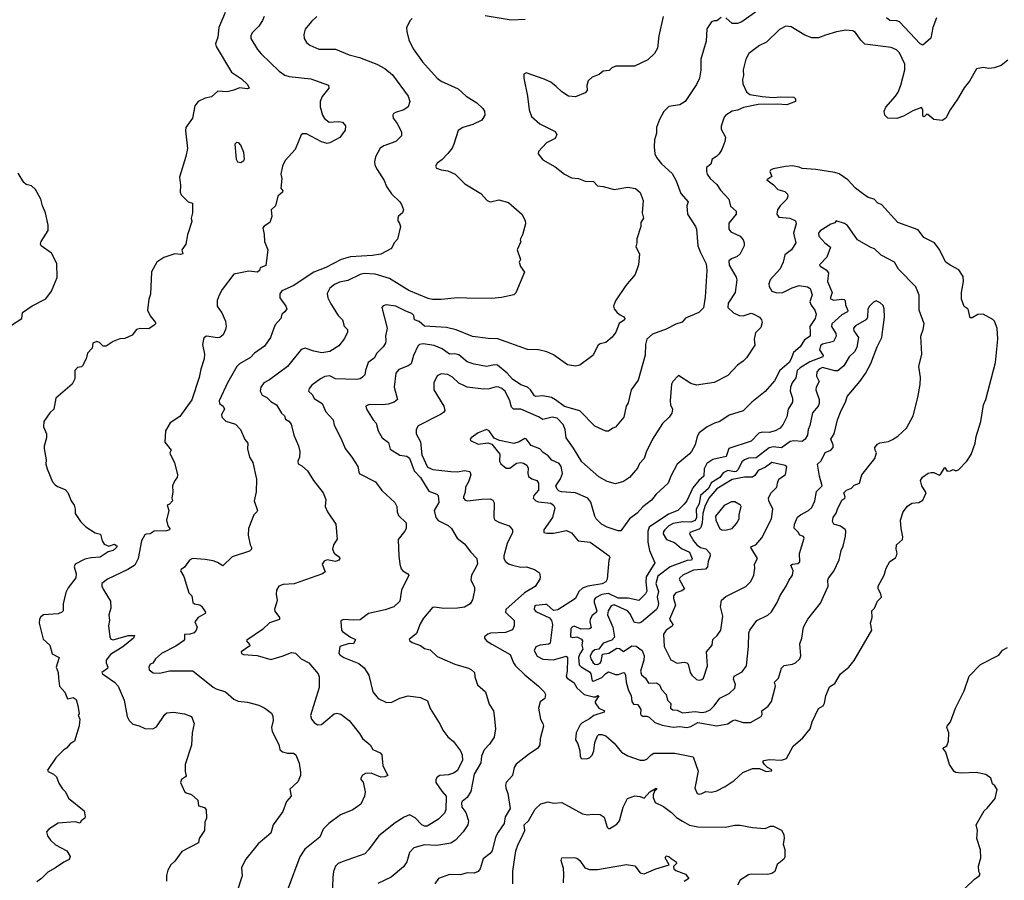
# Model space of a CAD drawing. Extents: x 1863118 to 1989590, y 394482 to 532474.
# Tile 102 of 215: x 1924504 to 1931679, y 486151 to 492421. Entities that reach past the tile are written whole.
import ezdxf

# ---------------------------------------------------------------- set-up
doc = ezdxf.new("R2010")
doc.units = 0

msp = doc.modelspace()

# ---------------------------------------------------------------- linework, layer by layer
at = {"layer": '0CON20XD'}
for points in [[(1926001.2, 492475), (1925954.4, 492365.6), (1925946.9, 492295), (1925931.4, 492245), (1925935.6, 492225), (1926048.8, 492038.8), (1926120.2, 491990.2), (1926165, 491948.8), (1926176.4, 491923.6), (1926165, 491918.8), (1926105, 491925.6), (1926065, 491907.1), (1926015, 491896), (1925948.3, 491901.7), (1925900.7, 491859.3), (1925855, 491850), (1925805, 491826.2), (1925780, 491795), (1925762.9, 491705), (1925714.2, 491635), (1925711.7, 491611.7), (1925726.7, 491483.3), (1925714.6, 491425), (1925668, 491275), (1925675.8, 491215), (1925674, 491165), (1925680, 491145), (1925732.5, 491095), (1925764.1, 491084.1), (1925763.8, 491015), (1925753.8, 490975), (1925757.7, 490952.3), (1925726.7, 490855), (1925715.8, 490785), (1925686, 490745), (1925692, 490715), (1925675, 490710), (1925633.6, 490716.4), (1925555, 490689.2), (1925504, 490655), (1925464.2, 490585), (1925457.7, 490422.3), (1925446, 490385), (1925436.1, 490306.1), (1925453.8, 490265), (1925493.3, 490215), (1925493.3, 490205), (1925485, 490196.7), (1925445, 490170), (1925385, 490172.5), (1925355, 490164), (1925325, 490123.3), (1925270.5, 490099.5), (1925233.9, 490096.1), (1925185, 490077.5), (1925135, 490042.5), (1925113, 490043), (1925085, 490070), (1925066.2, 490076.2), (1925037.5, 490065), (1925031.7, 490028.3), (1924999.3, 489990.7), (1924989.5, 489950.5), (1924960.7, 489899.3), (1924955, 489892.5), (1924925, 489886.7), (1924906.7, 489865), (1924906.7, 489805), (1924887.5, 489765), (1924767.5, 489665), (1924752.5, 489585), (1924725, 489557.5), (1924680, 489495), (1924677.5, 489455), (1924700, 489405), (1924700, 489375), (1924682.5, 489315), (1924682.5, 489295), (1924697.5, 489215), (1924694.1, 489184.1), (1924705, 489150), (1924743.3, 489055), (1924762.3, 489032.3), (1924779.3, 489019.3), (1924835, 488997.5), (1924856.1, 488976.1), (1924880, 488915), (1924901.2, 488885), (1924908.8, 488855), (1924907.5, 488825), (1924946.7, 488765), (1924985.9, 488725.9), (1925053, 488683), (1925093.9, 488673.9), (1925104.2, 488625), (1925120.3, 488600.3), (1925155, 488586.8), (1925195, 488600), (1925213.3, 488585), (1925210.6, 488575), (1925186.3, 488553.7), (1925150, 488545), (1925090, 488505), (1925025, 488501.8), (1924978.8, 488491.2), (1924909.4, 488455), (1924900, 488435), (1924915.2, 488385.2), (1924912.2, 488355), (1924857.9, 488282.1), (1924841.3, 488248.7), (1924821.2, 488165), (1924820.4, 488115), (1924812.2, 488105), (1924785, 488092.7), (1924678.8, 488085), (1924658.8, 488071.2), (1924648.9, 488055), (1924646.5, 488025), (1924675, 487908.8), (1924724.2, 487865), (1924741.2, 487801.2), (1924792.5, 487775), (1924770, 487705), (1924783.8, 487665), (1924786.7, 487625), (1924793.8, 487565), (1924832.9, 487522.9), (1924853.3, 487473.3), (1924895, 487483.3), (1924915, 487467.5), (1924928.8, 487425), (1924937.5, 487365), (1924930, 487355), (1924942.5, 487325), (1924937, 487277), (1924902.5, 487165), (1924872.5, 487145), (1924846.4, 487113.6), (1924825, 487102.5), (1924767, 487043), (1924706.7, 486955), (1924712.5, 486945), (1924750, 486925), (1924772.5, 486905), (1924789.3, 486859.3), (1924815, 486817.5), (1924837.5, 486795), (1924860.7, 486750.7), (1924975, 486657.5), (1924982.5, 486615), (1924980, 486605), (1924952.5, 486585), (1924945, 486567.5), (1924908.6, 486578.6), (1924785, 486567.5), (1924716.2, 486525), (1924700, 486505), (1924706, 486475), (1924728.8, 486445), (1924765, 486408.8), (1924847.5, 486365), (1924872.5, 486325), (1924865, 486303.3), (1924825, 486283.8), (1924765, 486242.5), (1924710.2, 486209.8), (1924662.9, 486165), (1924628.5, 486141.5)], [(1929875, 492482.9), (1929765, 492405.7), (1929735, 492394.4), (1929695, 492394.3), (1929650, 492435)], [(1926285.8, 492445), (1926272.5, 492415), (1926246.6, 492373.4), (1926198.6, 492325), (1926188.6, 492305), (1926189.2, 492285), (1926237.5, 492205), (1926263.7, 492173.7), (1926395, 492046), (1926435, 492017.5), (1926466.8, 492006.8), (1926625, 491990), (1926753.9, 491943.9), (1926757.7, 491922.3), (1926708.3, 491861.7), (1926693.4, 491826.6), (1926694.2, 491785.8), (1926710.6, 491725), (1926725, 491700.8), (1926760, 491675), (1926825, 491680.9), (1926856, 491675), (1926878.9, 491648.9), (1926876.2, 491616.2), (1926836.1, 491563.9), (1926765.3, 491524.7), (1926745, 491520.4), (1926702.4, 491532.4), (1926595, 491589.2), (1926565, 491588.8), (1926555, 491582.5), (1926511.9, 491475), (1926437.5, 491395), (1926420, 491355), (1926406.7, 491295), (1926413.3, 491265), (1926406.7, 491195), (1926421.2, 491175), (1926420, 491165), (1926384.2, 491135.8), (1926368.8, 491065), (1926336.7, 491035), (1926341.7, 490988.3), (1926326.2, 490945), (1926285, 490917.5), (1926276.7, 490905), (1926285.9, 490855.9), (1926287.1, 490805), (1926312, 490745), (1926298.3, 490631.7), (1926257, 490613), (1926252, 490595), (1926237, 490583), (1926175, 490589.7), (1926065, 490568), (1925978.8, 490455), (1925956.7, 490415), (1925943.9, 490376.1), (1925944, 490335), (1925976.2, 490285), (1926003.9, 490223.9), (1926008, 490185), (1926003.8, 490165), (1925986.7, 490125), (1925962.9, 490107.1), (1925945, 490104.5), (1925865, 490115.7), (1925845, 490103.3), (1925835.6, 490055), (1925850.6, 489985), (1925848.7, 489951.3), (1925824.6, 489875), (1925813.2, 489815), (1925758.6, 489651.4), (1925670.7, 489529.3), (1925601.2, 489485), (1925566.7, 489425), (1925563, 489343), (1925607.5, 489285), (1925597.5, 489265), (1925600, 489255), (1925632.5, 489195), (1925653.8, 489105), (1925651.2, 489085), (1925633.8, 489065), (1925618, 489025), (1925621.2, 488981.2), (1925613.3, 488935), (1925618, 488915), (1925595, 488891.2), (1925580, 488885), (1925590, 488845), (1925573.8, 488775), (1925582.7, 488735), (1925598, 488715), (1925595.4, 488705), (1925575, 488697), (1925484.4, 488695.6), (1925455, 488676), (1925425, 488674.2), (1925415, 488667.5), (1925391.5, 488625), (1925368.1, 488495), (1925342.1, 488447.9), (1925292.5, 488415), (1925143.3, 488345), (1925103.3, 488315), (1925103.3, 488295), (1925112.3, 488272.3), (1925166.1, 488186.1), (1925168.8, 488135), (1925153.8, 488085), (1925158, 488045), (1925151.2, 488005), (1925160, 487925), (1925167.7, 487907.7), (1925185, 487902.7), (1925294.8, 487935.2), (1925340, 487935), (1925332.9, 487915), (1925255, 487852), (1925165, 487796), (1925134.3, 487755), (1925134.4, 487735), (1925147.3, 487705), (1925144.4, 487695), (1925102, 487665), (1925108.8, 487655), (1925195, 487596), (1925222.9, 487565), (1925265.6, 487465), (1925287.1, 487345), (1925302.9, 487315), (1925328.6, 487288.6), (1925375, 487276.5), (1925415, 487256.7), (1925475, 487254.4), (1925500.2, 487269.8), (1925560.9, 487359.1), (1925577.4, 487372.6), (1925625, 487375.7), (1925705, 487364.6), (1925756.7, 487345), (1925776.2, 487295), (1925761.2, 487225), (1925757, 487137), (1925710, 486995), (1925708.8, 486945), (1925716.4, 486913.6), (1925712.5, 486905), (1925682.5, 486885), (1925676.2, 486865), (1925705, 486798.8), (1925718.3, 486788.3), (1925755, 486776.2), (1925803.3, 486735), (1925807.5, 486695), (1925850.7, 486680.7), (1925862.5, 486665), (1925866.2, 486605), (1925852.5, 486575), (1925851.2, 486515), (1925812.5, 486455), (1925807.5, 486425), (1925685, 486361.2), (1925635, 486291.2), (1925605.9, 486264.1), (1925584.1, 486225.9), (1925574.1, 486185.9), (1925574.1, 486144.1)], [(1926668.8, 492445), (1926631.2, 492408.8), (1926585, 492353.3), (1926574.1, 492314.1), (1926576, 492285), (1926595, 492256.2), (1926618.8, 492235), (1926685, 492206.9), (1926805, 492205.6), (1926905, 492164.4), (1926980, 492145), (1927106.9, 492096.9), (1927165, 492065.7), (1927219.8, 492019.8), (1927335.8, 491865), (1927346, 491825), (1927334.1, 491785.9), (1927302.5, 491765), (1927243.3, 491745), (1927226.7, 491735), (1927222, 491725), (1927226, 491705), (1927255.8, 491665), (1927285.8, 491605), (1927285.8, 491574.2), (1927245, 491534), (1927157.4, 491502.6), (1927130.8, 491485), (1927097.9, 491422.1), (1927089.2, 491385), (1927092.4, 491362.4), (1927110.2, 491330.2), (1927159.1, 491249.1), (1927175.8, 491205), (1927213.6, 491153.6), (1927273.3, 491095), (1927286.7, 491075), (1927300, 491035), (1927292.5, 491015), (1927265, 490990), (1927260, 490975), (1927260, 490955), (1927270, 490945), (1927280, 490915), (1927258.3, 490821.7), (1927232.5, 490795), (1927212.5, 490755), (1927135.8, 490714.2), (1927075.5, 490704.5), (1926915, 490693.5), (1926846.5, 490673.5), (1926735, 490616.2), (1926646.9, 490583.1), (1926496.4, 490483.6), (1926415, 490445.6), (1926399.4, 490425), (1926400.6, 490395), (1926444, 490335), (1926451.2, 490315), (1926437, 490293), (1926413.3, 490275), (1926406.7, 490245), (1926365, 490198.8), (1926355.6, 490175), (1926331.9, 490105), (1926286.9, 490043.1), (1926215, 489992.2), (1926185, 489960.6), (1926106.9, 489913.1), (1926086.2, 489893.8), (1926018.6, 489775), (1925958.9, 489645), (1925960, 489625), (1925986.4, 489605), (1925996, 489585), (1925975.7, 489545), (1925977.5, 489525), (1926005.5, 489495.5), (1926076.7, 489475), (1926113.8, 489435), (1926145, 489362.5), (1926165.8, 489335.8), (1926164.2, 489295), (1926178.8, 489235), (1926204, 489195), (1926228.8, 489075), (1926227.7, 488982.3), (1926212, 488915), (1926236, 488845), (1926233.3, 488835), (1926211.2, 488815), (1926170.8, 488715), (1926170, 488665), (1926183.3, 488595), (1926193.3, 488575), (1926193.3, 488565), (1926179.7, 488550.3), (1926053, 488507), (1925985, 488443.3), (1925945, 488468), (1925915, 488478.1), (1925855, 488489.5), (1925764.3, 488495.7), (1925742.5, 488485), (1925705, 488433.3), (1925680, 488415), (1925676.7, 488405), (1925700, 488365), (1925736.7, 488245), (1925757.5, 488225), (1925766.2, 488175), (1925777.5, 488165), (1925817.5, 488157.5), (1925829.7, 488149.7), (1925858.8, 488105), (1925856.2, 488095), (1925803.8, 488065), (1925780, 488035), (1925796.7, 487995), (1925791.2, 487975), (1925776.7, 487955), (1925745, 487943.8), (1925705, 487942.5), (1925704, 487905), (1925698, 487895), (1925642, 487858), (1925536.8, 487803.2), (1925493.8, 487765), (1925475, 487732.5), (1925454.1, 487725.9), (1925446.2, 487705), (1925448.8, 487685), (1925478, 487662), (1925525, 487661.4), (1925596.8, 487676.8), (1925765, 487677.1), (1925915, 487558.1), (1925935.4, 487545.4), (1926005, 487524.2), (1926065, 487470), (1926097, 487457), (1926165, 487449.4), (1926246.6, 487426.6), (1926290, 487405), (1926339.5, 487369.5), (1926348.3, 487348.3), (1926350, 487315), (1926340, 487265), (1926344.2, 487235), (1926391.7, 487141.7), (1926400, 487105), (1926418.3, 487088.3), (1926455, 487078.8), (1926498.3, 487078.3), (1926517.5, 487065), (1926540, 487005), (1926549.5, 486939.5), (1926549.2, 486915), (1926530.8, 486869.2), (1926473.3, 486815), (1926481.2, 486765), (1926448, 486725), (1926422.5, 486652.5), (1926350.8, 486555), (1926334, 486495), (1926242.6, 486417.4), (1926152.9, 486305), (1926121.2, 486245), (1926126.2, 486185), (1926086, 486065)], [(1927365, 492430.8), (1927348.8, 492415), (1927323.8, 492365), (1927324, 492335), (1927340.8, 492275), (1927370.3, 492210.3), (1927439.2, 492115), (1927545, 491995.8), (1927574.4, 491974.4), (1927698.7, 491918.7), (1927758, 491865), (1927836, 491815), (1927878.8, 491775), (1927891.2, 491755), (1927893.8, 491725), (1927871.7, 491688.3), (1927805, 491657.1), (1927733.4, 491636.6), (1927700, 491615), (1927667.5, 491515), (1927654.4, 491485.6), (1927623.4, 491446.6), (1927579.7, 491400.3), (1927546.7, 491375), (1927533.3, 491355), (1927540.7, 491340.7), (1927575, 491328), (1927625, 491320.8), (1927676.6, 491296.6), (1927748.8, 491225), (1927865, 491154), (1927910, 491105), (1927925, 491096.2), (1927935, 491093.8), (1927995, 491108.8), (1928065, 491090), (1928163.8, 491005), (1928187.3, 490957.3), (1928190, 490935), (1928168.8, 490855), (1928152.5, 490825), (1928150, 490815), (1928156.7, 490805), (1928129.4, 490745), (1928152.5, 490675), (1928143.3, 490655), (1928153.6, 490623.6), (1928182.5, 490582.5), (1928118.3, 490431.7), (1928105, 490417.5), (1928015, 490396.7), (1927945, 490390), (1927761.7, 490391.7), (1927695, 490394.2), (1927575, 490382.9), (1927513.2, 490383.2), (1927479.7, 490389.7), (1927339.1, 490449.1), (1927198.8, 490535), (1927095, 490566.6), (1927015, 490572.3), (1926985, 490565.4), (1926895, 490521.8), (1926835, 490509.2), (1926798.1, 490491.9), (1926764.3, 490465), (1926745, 490427.5), (1926750, 490395), (1926771.5, 490351.5), (1926825.5, 490265.5), (1926857.5, 490235), (1926868.9, 490188.9), (1926893.3, 490163.3), (1926893.1, 490145), (1926870.9, 490099.1), (1926828.8, 490045), (1926763.3, 490005), (1926705, 489995.5), (1926647.5, 490007.5), (1926585, 490029.4), (1926555, 490017.5), (1926455, 489895.8), (1926325, 489798.6), (1926282.5, 489775), (1926261.4, 489745), (1926255.7, 489715), (1926271.2, 489685), (1926305, 489668.6), (1926335, 489640), (1926375.4, 489615.4), (1926412.5, 489555), (1926432.9, 489535), (1926441.7, 489511.7), (1926465, 489497.5), (1926482.9, 489475), (1926500.8, 489395), (1926535, 489317.5), (1926546, 489275), (1926543.8, 489235), (1926530, 489205), (1926532.5, 489185), (1926561.2, 489171.2), (1926602, 489135), (1926644.2, 489065), (1926716, 488975), (1926733.8, 488925), (1926731.2, 488875), (1926746.7, 488835), (1926806.7, 488745), (1926816.4, 488636.4), (1926802.5, 488615), (1926790, 488595), (1926783.3, 488565), (1926796.7, 488535), (1926833.8, 488505), (1926836, 488495), (1926830, 488485), (1926805, 488474.5), (1926745, 488485.7), (1926722.7, 488477.3), (1926708.8, 488455), (1926730.7, 488399.3), (1926710, 488385), (1926505, 488312.5), (1926424.6, 488305.4), (1926393.3, 488295), (1926376.7, 488265), (1926372, 488235), (1926379.5, 488190.5), (1926360, 488125), (1926362.4, 488112.4), (1926398, 488065), (1926397.5, 488052.5), (1926323.8, 488026.2), (1926272.4, 487977.6), (1926158.3, 487901.7), (1926156.2, 487895), (1926179.7, 487869.7), (1926181.2, 487858.8), (1926118.8, 487815), (1926121.2, 487805), (1926135, 487796), (1926235, 487788.6), (1926335, 487760), (1926416.7, 487785), (1926485, 487811.4), (1926515, 487806), (1926556.2, 487765), (1926611.2, 487735), (1926680, 487655), (1926687.3, 487632.7), (1926685.8, 487555), (1926623.1, 487353.1), (1926630, 487325), (1926650.2, 487300.2), (1926675, 487284.3), (1926703.2, 487286.8), (1926795, 487363.8), (1926815, 487370), (1926845, 487362), (1926903.8, 487315), (1926981.4, 487221.4), (1927001.2, 487185), (1927058.3, 487138.3), (1927076.7, 487105), (1927131.2, 487081.2), (1927143.3, 487065), (1927150.8, 486985), (1927187.5, 486915), (1927165, 486906), (1927135, 486903.8), (1927065, 486931.9), (1927025, 486930), (1927003, 486917), (1926990, 486895), (1926990, 486885), (1927006, 486866), (1927022, 486795), (1927016, 486765), (1926990, 486705), (1926932.5, 486665), (1926842.4, 486627.6), (1926756.2, 486565), (1926715.9, 486524.1), (1926691.2, 486465), (1926581.1, 486378.9), (1926545, 486323.3), (1926460, 486095)], [(1929192, 492445), (1929161.2, 492305), (1929152, 492215), (1929128.8, 492175), (1929080.5, 492129.5), (1928985, 492083.8), (1928847, 492083), (1928819.3, 492070.7), (1928799.5, 492050.5), (1928755, 492046.7), (1928727.7, 492022.3), (1928676.4, 492003.6), (1928647.5, 491975), (1928637, 491943), (1928638.8, 491905), (1928625, 491887.5), (1928555, 491860), (1928504.1, 491864.1), (1928455, 491896.2), (1928414.4, 491934.4), (1928375, 491966), (1928325, 491989.2), (1928195, 492033.3), (1928177.5, 492025), (1928176.7, 491995), (1928204.5, 491865), (1928215.8, 491765), (1928234, 491715), (1928295, 491663.8), (1928405, 491606.7), (1928418.8, 491585), (1928405, 491556.7), (1928342.5, 491525), (1928285, 491460), (1928283.3, 491445), (1928315, 491400), (1928405, 491350), (1928475, 491296.2), (1928525, 491270), (1928575, 491263.8), (1928625, 491244), (1928685, 491242.5), (1928715, 491210), (1928756.6, 491206.6), (1928835, 491183.1), (1928935, 491200.8), (1928991.7, 491191.7), (1929025, 491162.5), (1929046.1, 491103.9), (1929040, 491015), (1929048.8, 490975), (1929031.2, 490945), (1929030.8, 490915), (1929000.8, 490825), (1929001.2, 490795), (1928993.3, 490766.7), (1929020, 490715), (1929013.3, 490635), (1928990, 490565), (1928920, 490485), (1928846.4, 490373.6), (1928830, 490335), (1928836.2, 490315), (1928855, 490290.8), (1928873.8, 490273.8), (1928907, 490257), (1928914, 490245), (1928911.2, 490235), (1928871.7, 490208.3), (1928848.8, 490145), (1928821.7, 490108.3), (1928775, 490068.8), (1928735, 490060), (1928720.5, 490049.5), (1928680, 489975), (1928585, 489903.3), (1928555, 489896.7), (1928495, 489906.7), (1928395, 489979.2), (1928345, 490001.4), (1928285.6, 490015.6), (1928205, 490019.2), (1927987.2, 490097.2), (1927918.1, 490098.1), (1927804.4, 490114.4), (1927685, 490162.2), (1927615, 490178.5), (1927455, 490188.1), (1927415, 490222.9), (1927381.8, 490235), (1927375.2, 490265.2), (1927361.5, 490281.5), (1927316.7, 490296.7), (1927245, 490333.5), (1927175, 490342.9), (1927152.5, 490337.5), (1927143.8, 490325), (1927182.2, 490175), (1927168.6, 490115), (1927172.9, 490085), (1927168.9, 490065), (1927152.8, 490037.2), (1927107, 489993), (1927086.9, 489955), (1927044.4, 489925), (1927024.4, 489865), (1927018, 489835), (1927003.2, 489816.8), (1926985, 489805.7), (1926955, 489799.1), (1926805.4, 489805.4), (1926765, 489825.6), (1926727.2, 489822.8), (1926695, 489805.7), (1926632.2, 489757.8), (1926612.5, 489735), (1926609.2, 489715), (1926637.2, 489687.2), (1926650.6, 489660.6), (1926708.6, 489625), (1926735.7, 489565), (1926787.4, 489507.4), (1926796.4, 489466.4), (1926847.9, 489367.9), (1926875, 489296.2), (1926924, 489235), (1926967.5, 489165), (1926977.5, 489115), (1927096.7, 489055), (1927141.9, 488991.9), (1927237.5, 488905), (1927252, 488875), (1927255.8, 488835), (1927265, 488810), (1927320, 488755), (1927320, 488715), (1927307.3, 488692.7), (1927262.9, 488635), (1927267.8, 488515), (1927274.4, 488455), (1927285, 488420), (1927296.2, 488405), (1927332.5, 488385), (1927340, 488375), (1927286.7, 488265), (1927273.8, 488185), (1927230, 488145), (1927167.8, 488122.2), (1927045, 488095.6), (1926985, 488050), (1926935, 488045.7), (1926865, 488050.8), (1926847.5, 488045), (1926843.9, 488036.1), (1926849.4, 487975), (1926856.5, 487965), (1926915, 487922.2), (1926950, 487905), (1926936.7, 487875), (1926905, 487876.7), (1926836.2, 487855), (1926830.6, 487805), (1926835.8, 487795), (1926866, 487775), (1926975, 487730), (1927015, 487698.8), (1927047.5, 487645), (1927078.6, 487525), (1927116.6, 487476.6), (1927177, 487447), (1927215, 487448.6), (1927275, 487478.6), (1927335, 487495.6), (1927424.1, 487484.1), (1927475, 487460), (1927495, 487403.3), (1927567, 487287), (1927586.7, 487245), (1927625, 487197.5), (1927665, 487163.3), (1927715, 487093.8), (1927728.1, 487065), (1927730.8, 487025), (1927691.2, 486948.8), (1927665, 486931.5), (1927629.1, 486920.9), (1927564.6, 486915.4), (1927546.4, 486903.6), (1927535.7, 486885), (1927537.5, 486865), (1927580, 486800), (1927610.6, 486765), (1927608.7, 486665), (1927598.5, 486641.5), (1927555, 486597.5), (1927473, 486547), (1927455, 486545.6), (1927435, 486554.4), (1927386.4, 486606.4), (1927345, 486628.9), (1927305, 486612.5), (1927239.3, 486570.7), (1927120.8, 486475), (1927046.8, 486373.2), (1927018.8, 486345), (1926855, 486286.7), (1926825, 486272.9), (1926804.2, 486255), (1926790.6, 486215), (1926785.7, 486175), (1926778.2, 485965)], [(1928187.5, 492422.5), (1928085, 492418.6), (1927895, 492449.4)], [(1929615, 492437.3), (1929585, 492414.3), (1929565, 492414.3), (1929546, 492405), (1929511.4, 492355), (1929505.7, 492265), (1929468.6, 492135), (1929467, 492053), (1929458.6, 491995), (1929435, 491948.8), (1929353.3, 491825), (1929315, 491802), (1929235, 491790), (1929197.7, 491752.3), (1929165.8, 491694.2), (1929144.3, 491635.7), (1929144, 491595), (1929130, 491545), (1929126.2, 491495), (1929131.2, 491445), (1929145, 491416.7), (1929181.1, 491371.1), (1929259.7, 491299.7), (1929287.3, 491247.3), (1929322.2, 491155), (1929374.5, 491095), (1929366.2, 491065), (1929369.2, 491005), (1929428.1, 490915), (1929435.6, 490895), (1929445.7, 490775), (1929464.3, 490725), (1929506.4, 490643.6), (1929510.5, 490595), (1929499.5, 490399.5)], [(1931185.7, 492434.3), (1931157.1, 492365), (1931144.2, 492285.8), (1931085, 492236.7), (1931065, 492246.2), (1930915, 492406), (1930895, 492413.3), (1930844.7, 492414.7), (1930819.2, 492435)], [(1931705, 492126.7), (1931655, 492086.7), (1931605, 492070), (1931565, 492066.7), (1931525, 492073.3), (1931475, 492063.3), (1931425.7, 491974.3), (1931385.8, 491924.2), (1931336.9, 491843.1), (1931283.8, 491765), (1931253.3, 491705), (1931225, 491686.7), (1931165, 491693.3), (1931121.7, 491731.7), (1931115, 491732.5), (1931095, 491713.3), (1931085, 491717.5), (1931085.9, 491765.9), (1931075, 491782.5), (1931011.7, 491758.3), (1930945, 491717.5), (1930895, 491702.5), (1930830, 491705), (1930807.5, 491725), (1930803.8, 491755), (1930816.2, 491785), (1930886.4, 491863.6), (1930905.4, 491894.6), (1930925.5, 491945), (1930954.4, 492055), (1930955, 492096.7), (1930915, 492180), (1930892.6, 492202.6), (1930855, 492220), (1930663.2, 492243.2), (1930632.1, 492272.1), (1930595, 492328.8), (1930575, 492339.2), (1930525, 492345.7), (1930455, 492333.3), (1930375, 492308.9), (1930325, 492290), (1930275, 492289.4), (1930225, 492308.9), (1930125, 492370), (1930085.8, 492374.2), (1930040.6, 492349.4), (1929945, 492257.8), (1929895, 492232.2), (1929818, 492175), (1929794.2, 492135), (1929775.7, 492055), (1929779.2, 492015), (1929770, 491985), (1929773, 491953), (1929800, 491895), (1929825, 491876.7), (1929915, 491861.2), (1929995, 491853.8), (1930045, 491860), (1930145, 491857.5), (1930157.5, 491845), (1930156.7, 491825), (1930095, 491801.2), (1930025, 491806.2), (1929885, 491803.8), (1929777.7, 491782.3), (1929735, 491762.5), (1929695, 491754), (1929650, 491725), (1929638.3, 491711.7), (1929616.2, 491645), (1929616.7, 491625), (1929646.2, 491565), (1929641.2, 491535), (1929620, 491475), (1929600.8, 491445), (1929582, 491425), (1929548.8, 491405), (1929540.7, 491369.3), (1929508.8, 491345), (1929507.5, 491315), (1929514.2, 491295), (1929536, 491265), (1929585, 491220), (1929609.8, 491179.8), (1929672, 491115), (1929683.2, 491063.2), (1929725, 491027.5), (1929725.7, 491004.3), (1929671.3, 490938.7), (1929670.8, 490895), (1929686.2, 490875), (1929755, 490843.3), (1929777, 490817), (1929784, 490795), (1929782, 490775), (1929754.3, 490715.7), (1929731.2, 490695), (1929690.9, 490679.1), (1929672, 490665), (1929675, 490633.3), (1929725.8, 490545), (1929729.2, 490525), (1929718.5, 490435), (1929667.3, 490355), (1929664.6, 490325), (1929704.3, 490285), (1929746, 490266), (1929775.2, 490264.8), (1929835, 490282.5), (1929849.5, 490279.5), (1929895, 490253.3), (1929908.8, 490235), (1929913.8, 490215), (1929905, 490180), (1929865, 490140), (1929856.9, 490095), (1929860.8, 490049.2), (1929801.2, 489958.8), (1929776.4, 489933.6), (1929733.8, 489905), (1929665, 489829.2), (1929565, 489778.6), (1929435, 489758.1), (1929395, 489771.9), (1929305, 489830), (1929263.7, 489786.3), (1929254.4, 489765), (1929243.5, 489645), (1929246.7, 489615), (1929260, 489585), (1929255.7, 489555), (1929235.8, 489525), (1929189.3, 489480.7), (1929114.5, 489365), (1929069.7, 489270.3), (1929055.7, 489224.3), (1929021.2, 489188.8), (1929006.7, 489155), (1928948.8, 489085), (1928905, 489058), (1928845, 489040), (1928785, 489057.8), (1928725, 489091.4), (1928601.4, 489201.4), (1928540.8, 489300.8), (1928485.5, 489375.5), (1928478.4, 489435), (1928465, 489472.9), (1928419.5, 489519.5), (1928385, 489526.4), (1928315, 489509.1), (1928285, 489528.2), (1928155, 489584.4), (1928101.2, 489585), (1928088.8, 489598.8), (1928076.5, 489645), (1928040.9, 489715), (1928018.1, 489735), (1927995.6, 489744.4), (1927975, 489746), (1927925, 489731.2), (1927885, 489730.8), (1927765, 489744.7), (1927744.3, 489754.3), (1927703.6, 489773.6), (1927657.8, 489817.8), (1927625, 489837.1), (1927575, 489841.1), (1927545, 489826.2), (1927522, 489775), (1927520.8, 489725), (1927595.7, 489605.7), (1927601.2, 489575), (1927591.2, 489558.8), (1927570, 489545), (1927407.6, 489462.4), (1927393.4, 489436.6), (1927393.6, 489405), (1927425.8, 489345), (1927435, 489250.8), (1927475, 489161.5), (1927515, 489145.3), (1927645, 489128.9), (1927695, 489127.9), (1927745, 489136.7), (1927785, 489130), (1927790.4, 489105), (1927775.7, 489054.3), (1927753.4, 489015), (1927751.3, 488978.7), (1927737.1, 488945), (1927739.2, 488935), (1927751.3, 488921.3), (1927766.9, 488916.9), (1927871.8, 488928.2)], [(1926115, 491382), (1926137.5, 491395), (1926143.3, 491405), (1926136.7, 491455), (1926116.1, 491506.1), (1926100, 491525), (1926085, 491527.5), (1926072.5, 491515), (1926081.2, 491405), (1926092.5, 491385), (1926115, 491382)], [(1929455, 486779.2), (1929475, 486784), (1929505, 486797.5), (1929545, 486792.9), (1929585, 486804), (1929645, 486834.2), (1929710.3, 486879.7), (1929773, 486937), (1929844.4, 486965.6), (1929895, 486965.5), (1929944.4, 486944.4), (1929981.2, 486948.8), (1929985, 486956), (1929953.5, 486973.5), (1929932.5, 486995), (1929920, 487015), (1929927.5, 487025), (1929965, 487031.8), (1930055, 487027.2), (1930091.3, 487038.7), (1930140.9, 487129.1), (1930211.7, 487188.3), (1930265, 487253.8), (1930279.1, 487305), (1930325, 487402.5), (1930357.7, 487422.3), (1930369.1, 487440.9), (1930377.5, 487495), (1930405, 487561.2), (1930444.2, 487585.8), (1930485, 487656.2), (1930545, 487703.8), (1930585, 487753.3), (1930712.5, 487975), (1930704, 488025), (1930716.7, 488065), (1930713.3, 488115), (1930732.5, 488135), (1930755.9, 488184.1), (1930783.8, 488215), (1930779.5, 488239.5), (1930758.8, 488275), (1930758.8, 488295), (1930803.8, 488375), (1930818, 488425), (1930843.8, 488475), (1930885, 488501.2), (1930893.8, 488515), (1930898.8, 488535), (1930890, 488565), (1930892, 488595), (1930936.2, 488635), (1930940, 488655), (1930926.2, 488715), (1930923.3, 488775), (1930940.8, 488835), (1930972.4, 488877.6), (1931005, 488898.8), (1931056.1, 488903.9), (1931085, 488920), (1931108.8, 488975), (1931076.7, 489025), (1931067.5, 489065), (1931082.3, 489087.7), (1931125, 489116.7), (1931145, 489123.3), (1931165, 489122.5), (1931205, 489103.8), (1931217.3, 489112.7), (1931245, 489160), (1931262.5, 489132.5), (1931285.9, 489134.1), (1931305, 489143.3), (1931325, 489133.8), (1931345, 489141.2), (1931406, 489205), (1931437.3, 489252.7), (1931466, 489335), (1931473.8, 489385), (1931508.8, 489495), (1931526.2, 489615), (1931543.8, 489655), (1931614, 489925), (1931632, 490095), (1931626.2, 490175), (1931606.7, 490225), (1931596.1, 490236.1), (1931525, 490276.7), (1931485, 490272.5), (1931445, 490248.8), (1931430.5, 490250.5), (1931415, 490312.5), (1931385, 490332.5), (1931365.7, 490385), (1931365.7, 490435), (1931382.5, 490515), (1931379.4, 490549.4), (1931348.3, 490598.3), (1931285, 490632.5), (1931253.3, 490655), (1931205, 490750), (1931171.2, 490795), (1931093.3, 490835), (1931051.2, 490891.2), (1930902.8, 490942.8), (1930785, 491074), (1930758, 491085), (1930731.2, 491115), (1930686.5, 491126.5), (1930644.5, 491154.5), (1930593.7, 491193.7), (1930538, 491255), (1930475, 491298.9), (1930445, 491308.9), (1930305, 491330), (1930205, 491337.5), (1930185, 491347.5), (1930135.9, 491355.9), (1930085, 491352.5), (1929995, 491334), (1929975.9, 491324.1), (1929971.2, 491315), (1929985, 491280), (1929947.5, 491255), (1929997.1, 491217.1), (1930027.5, 491185), (1930078.8, 491168.8), (1930099.1, 491149.1), (1930101.5, 491135), (1930094.5, 491115), (1930044.4, 491065), (1930025, 491036), (1930022.1, 491005), (1930035, 490983.6), (1930115, 490976.4), (1930156.2, 490955), (1930162.9, 490935), (1930142.9, 490865), (1930160, 490795), (1930129.2, 490745), (1930080.6, 490709.4), (1930066.9, 490655), (1930044.6, 490605.4), (1929972.5, 490525), (1929963.7, 490496.3), (1929965, 490477.5), (1929984, 490444), (1930020.9, 490430.9), (1930065, 490433.2), (1930132.2, 490467.8), (1930185, 490484.5), (1930244.6, 490474.6), (1930263.7, 490463.7), (1930278, 490418), (1930260.6, 490365), (1930270.7, 490340.7), (1930297.5, 490305), (1930308, 490275), (1930301.1, 490245), (1930262.3, 490185), (1930263, 490147), (1930263.1, 490115), (1930221.9, 490088.1), (1930191.3, 490038.7), (1930142.2, 489997.8), (1930124.3, 489945), (1930111.4, 489925), (1930043.1, 489865), (1930005, 489790.8), (1929935, 489712.2), (1929838.8, 489635), (1929775, 489572.9), (1929675, 489540), (1929606.7, 489495), (1929567.2, 489482.8), (1929513.8, 489455), (1929455, 489410.8), (1929440.6, 489385), (1929426.9, 489325), (1929399.4, 489275), (1929382.9, 489255), (1929296.1, 489183.9), (1929249.1, 489095), (1929230, 489045), (1929141.4, 488965), (1929108.8, 488921.2), (1929045, 488873.1), (1929002.7, 488827.3), (1928946.7, 488785), (1928885, 488696.7), (1928865, 488697.1), (1928785, 488723.1), (1928744.2, 488745), (1928705, 488786), (1928694.5, 488805), (1928666.5, 488906.5), (1928645, 488934.5), (1928553.8, 488973.8), (1928451.2, 488981.2), (1928435, 488985.6), (1928420.2, 489000.2), (1928411.9, 489025), (1928445, 489075.8), (1928458.9, 489115), (1928449.7, 489165), (1928435, 489188.8), (1928382.9, 489212.9), (1928354.7, 489244.7), (1928318.4, 489268.4), (1928294.7, 489294.7), (1928230.4, 489320.4), (1928195, 489368), (1928185, 489370.8), (1928144, 489345), (1928105, 489334.6), (1928000, 489355), (1927962.2, 489372.2), (1927925, 489426.2), (1927905, 489436), (1927845, 489410.8), (1927795, 489376), (1927786.7, 489365), (1927790, 489355), (1927845, 489328.1), (1927915, 489338.1), (1927945, 489329.2), (1928003.1, 489255), (1928001.5, 489205), (1928009.2, 489185), (1928048.8, 489155), (1928076.5, 489153.5), (1928125, 489190), (1928155, 489195.7), (1928175, 489190.8), (1928198.8, 489175), (1928208.6, 489155), (1928205.7, 489115), (1928212.8, 489092.8), (1928235, 489075.6), (1928273.5, 489063.5), (1928285.5, 489045), (1928285.5, 488995), (1928250.6, 488955), (1928245.8, 488935), (1928265, 488915.7), (1928285, 488907.8), (1928375, 488899.5), (1928394.6, 488884.6), (1928403.5, 488865), (1928386.1, 488795), (1928322.9, 488705), (1928323.3, 488685), (1928345, 488679.4), (1928395, 488680), (1928489.1, 488700.9), (1928525, 488682.9), (1928573.8, 488623.8), (1928661.2, 488615), (1928798.8, 488515), (1928803.3, 488505), (1928796.4, 488483.6), (1928784.3, 488345), (1928774.4, 488325.6), (1928747.6, 488312.4), (1928645, 488294.2), (1928605, 488279.1), (1928578.2, 488255), (1928554, 488205), (1928425, 488122.9), (1928395, 488118.1), (1928345, 488160), (1928335, 488161.4), (1928265.7, 488154.3), (1928255, 488146.2), (1928253.8, 488125), (1928265, 488110), (1928364.7, 488064.7), (1928379.6, 488045), (1928386.4, 488015), (1928370.5, 487879.5), (1928358.7, 487871.3), (1928296.2, 487863.8), (1928265, 487852.5), (1928253.5, 487825), (1928274.3, 487784.3), (1928315, 487761.9), (1928395, 487756.7), (1928486, 487785), (1928495, 487777.5), (1928496.5, 487766.5), (1928493.9, 487675), (1928487.1, 487637.1), (1928494.2, 487625), (1928542.2, 487592.2), (1928564.7, 487554.7), (1928616.2, 487506.2), (1928685, 487487.3), (1928701.3, 487488.7), (1928715, 487498.1), (1928725.3, 487495.3), (1928697.5, 487455), (1928696.7, 487445), (1928725, 487406.4), (1928766.2, 487385), (1928763.9, 487376.1), (1928687, 487353), (1928655, 487326.9), (1928602, 487298), (1928589.1, 487285), (1928559.6, 487225), (1928554.2, 487175), (1928571.4, 487145), (1928586, 487095), (1928587.5, 487055), (1928595, 487040), (1928635, 487035.8), (1928656.6, 487043.4), (1928675, 487062), (1928688.9, 487095), (1928694.4, 487155), (1928714, 487205), (1928725, 487213.3), (1928745, 487213.8), (1928775, 487204), (1928835, 487150), (1928890, 487085), (1928935, 487059.4), (1929025, 487027.5), (1929053.6, 487026.4), (1929075, 487033.1), (1929105, 487066), (1929125, 487077.1), (1929276.8, 487076.8), (1929411.1, 487051.1), (1929447.2, 486947.2), (1929423.2, 486823.2), (1929440, 486785), (1929455, 486779.2)], [(1924444.5, 490195), (1924519.2, 490245), (1924525, 490288), (1924594, 490336), (1924695, 490386.7), (1924735.7, 490444.3), (1924753.9, 490485), (1924777.1, 490542.9), (1924775.3, 490645), (1924735, 490720.5), (1924661.9, 490775), (1924656.4, 490785), (1924660.9, 490805), (1924711.1, 490885), (1924712.7, 490925), (1924693.3, 491013.3), (1924669.6, 491065), (1924657.3, 491115), (1924620, 491185), (1924591.2, 491211.2), (1924551.2, 491221.2), (1924533.8, 491235), (1924492.4, 491302.4)], [(1929365, 487265.2), (1929395, 487271.7), (1929445, 487302.3), (1929585, 487276.7), (1929665, 487292.5), (1929695, 487314.2), (1929715, 487320), (1929775, 487302), (1929829.5, 487300.5), (1929906.2, 487345), (1929915, 487360), (1929912.9, 487387.1), (1929958.7, 487421.3), (1929982.5, 487455), (1930011.9, 487565), (1930004.3, 487595.7), (1930034.2, 487625), (1930055, 487696.2), (1930075, 487716), (1930134.3, 487725.7), (1930156.7, 487735), (1930188, 487765), (1930195.9, 487785.9), (1930189.2, 487875), (1930204.2, 487915.8), (1930214.3, 487995.7), (1930248, 488055), (1930339.7, 488170.3), (1930394.4, 488295), (1930392, 488338), (1930398.5, 488351.5), (1930437, 488403), (1930474.3, 488485.7), (1930490, 488555), (1930505.7, 488585), (1930520.9, 488659.1), (1930524.3, 488694.3), (1930518.2, 488708.2), (1930485, 488730.8), (1930437.5, 488745), (1930426.2, 488765), (1930432.2, 488795), (1930454.2, 488825.8), (1930462.2, 488855), (1930495, 488921.2), (1930517.1, 488935), (1930520, 488945), (1930509.1, 488975), (1930529.4, 488995), (1930565, 489008.5), (1930585, 489030.9), (1930624.2, 489045), (1930639.4, 489105), (1930734.4, 489225), (1930747.5, 489265), (1930737.1, 489285), (1930735.7, 489304.3), (1930755, 489328), (1930771.7, 489338.3), (1930835, 489348.6), (1930865, 489361.9), (1930903.7, 489386.3), (1930965.8, 489445), (1931014.2, 489535), (1931048.3, 489668.3), (1931065.9, 489764.1), (1931068, 489815), (1931056.2, 489895), (1931078, 489985), (1931070, 490115), (1931088, 490165), (1931094.2, 490205), (1931059.4, 490305), (1931057.1, 490415), (1931034.2, 490475), (1930908.8, 490605), (1930878, 490655), (1930782.5, 490705), (1930732.7, 490752.7), (1930705, 490762), (1930608.6, 490818.6), (1930535, 490921.2), (1930515, 490937.5), (1930453, 490957), (1930445, 490942.5), (1930415, 490930.8), (1930336.9, 490883.1), (1930324.5, 490865), (1930328.1, 490845), (1930371.5, 490795), (1930411.9, 490765), (1930385, 490690.8), (1930331.2, 490635), (1930336.7, 490625), (1930380.2, 490600.2), (1930396.9, 490576.9), (1930390, 490515), (1930424.6, 490435), (1930410.9, 490390.9), (1930435, 490377.1), (1930495.5, 490385.5), (1930512.1, 490382.1), (1930519.2, 490375), (1930522.2, 490345), (1930537.9, 490302.1), (1930535, 490292.9), (1930495, 490270.5), (1930421.1, 490205), (1930418.8, 490185), (1930451.5, 490135), (1930453.6, 490115), (1930433.4, 490076.6), (1930355, 490056.4), (1930338.5, 490045), (1930333.1, 490015), (1930357.7, 489975), (1930357.5, 489965), (1930262.1, 489927.9), (1930190, 489885), (1930168.2, 489865), (1930158.5, 489811.5), (1930133.3, 489775), (1930121.6, 489745), (1930119.2, 489715), (1930134.6, 489665), (1930136.5, 489635), (1930104.5, 489585), (1930093.1, 489526.9), (1930067.3, 489475), (1930045, 489445.6), (1930010, 489425), (1929965, 489413.7), (1929915, 489416.2), (1929889.8, 489410.2), (1929835, 489351.1), (1929672, 489298), (1929650.8, 489239.2), (1929555, 489218.1), (1929510.9, 489189.1), (1929490.9, 489149.1), (1929490.4, 489095), (1929452.1, 489065), (1929409.6, 489010.4), (1929365, 488915.8), (1929345, 488890.6), (1929299.4, 488845), (1929232.1, 488817.9), (1929090.9, 488725), (1929080.5, 488695), (1929080.7, 488615), (1929092.2, 488555), (1929131.2, 488465), (1929068.2, 488361.8), (1929065.5, 488325), (1929073.1, 488256.9), (1929065, 488238.6), (1929015, 488190), (1928936.8, 488206.8), (1928865, 488207.4), (1928795, 488240.5), (1928745, 488233.2), (1928700.5, 488209.5), (1928689.5, 488195), (1928690, 488175), (1928709.6, 488115), (1928705, 488101.6), (1928675, 488080), (1928661.9, 488055), (1928657.6, 488035), (1928668.2, 487991.8), (1928655, 487984.1), (1928595, 487980.8), (1928545, 488002.9), (1928531.6, 487998.4), (1928520, 487985), (1928518.8, 487925), (1928535, 487920), (1928565, 487924.3), (1928597.4, 487907.4), (1928604.6, 487895), (1928600.3, 487865), (1928606.4, 487835), (1928585, 487802.1), (1928576.5, 487775), (1928581.9, 487721.9), (1928595, 487707.2), (1928655, 487670.5), (1928665.8, 487655.8), (1928674.5, 487605), (1928685, 487603.3), (1928745, 487627.8), (1928775, 487659), (1928795, 487670.9), (1928845, 487651.2), (1928868, 487652), (1928905, 487665.4), (1928912.1, 487662.1), (1928919.3, 487645), (1928924.1, 487594.1), (1928940.5, 487535), (1928958.6, 487498.6), (1928965, 487453.3), (1928975.6, 487435.6), (1929005, 487432.2), (1929015, 487420.6), (1929029.3, 487395), (1929026.7, 487365), (1929031.9, 487355), (1929045, 487346.9), (1929073, 487347), (1929090.2, 487340.2), (1929132.2, 487302.2), (1929185, 487281.3), (1929265, 487267.9), (1929315, 487271.9), (1929365, 487265.2)], [(1929499.5, 490399.5), (1929487.7, 490322.3), (1929452.3, 490287.7), (1929355, 490245.8), (1929331.2, 490218.8), (1929285, 490204), (1929214.4, 490165.6), (1929115, 490131.4), (1929074.2, 490095), (1929064.3, 490055.7), (1929062.7, 489977.3), (1929012, 489795), (1928960.8, 489725), (1928938.8, 489631.2), (1928924, 489605), (1928907.5, 489525), (1928845, 489453.8), (1928825, 489446.7), (1928795, 489423.8), (1928775, 489422.9), (1928695, 489460.8), (1928585, 489572.9), (1928475, 489602.7), (1928407.5, 489652.5), (1928379.2, 489669.2), (1928315, 489682.2), (1928265, 489676), (1928255, 489680), (1928225.7, 489725), (1928205, 489744.3), (1928155, 489762.2), (1928095, 489801.9), (1928056.7, 489845), (1927985, 489904.5), (1927965, 489907.7), (1927905, 489895.3), (1927815, 489910.8), (1927765, 489928.2), (1927705, 489980.4), (1927675, 489986.9), (1927635, 489984.6), (1927583, 490023), (1927525, 490048.2), (1927445, 490060), (1927416.7, 490055), (1927405, 490043.8), (1927373.9, 489976.1), (1927356.5, 489915), (1927335, 489899.2), (1927267.7, 489872.3), (1927245.6, 489845), (1927231.8, 489745), (1927257.1, 489655), (1927233.8, 489635), (1927189.1, 489620.9), (1927145, 489615.4), (1927051.3, 489618.7), (1927026.7, 489605), (1927032, 489585), (1927079.4, 489505), (1927101.1, 489481.1), (1927115.5, 489425.5), (1927145.6, 489375), (1927190.5, 489340.5), (1927202.6, 489292.6), (1927275, 489249.4), (1927325, 489240.5), (1927345, 489227.8), (1927378.5, 489135), (1927425.5, 489085), (1927485.5, 488985.5), (1927544, 488964), (1927554.4, 488955), (1927558.9, 488905), (1927523.8, 488845), (1927535.4, 488795.4), (1927553.1, 488773.1), (1927625.3, 488735.3), (1927651.4, 488715), (1927691.2, 488645), (1927745, 488603.8), (1927790.9, 488540.9), (1927835, 488496.2), (1927840.5, 488455), (1927817.6, 488412.4), (1927796.2, 488375), (1927791.5, 488341.5), (1927818.8, 488285), (1927818.3, 488261.7), (1927802.5, 488195), (1927785.7, 488165), (1927745, 488140.6), (1927695, 488133.8), (1927595, 488131.6), (1927527.8, 488142.2), (1927512.2, 488137.8), (1927447.6, 488062.4), (1927421.2, 488018.8), (1927395, 487948.8), (1927343.3, 487905), (1927346.7, 487895), (1927363.3, 487885), (1927425, 487861.4), (1927455, 487840.6), (1927495, 487831.5), (1927545, 487781.5), (1927675, 487725.3), (1927775, 487698.1), (1927796.2, 487685), (1927817.5, 487665), (1927820, 487635), (1927841.2, 487575), (1927898.9, 487525), (1927926.2, 487435), (1927956, 487385), (1927960.8, 487350.8), (1927972, 487255), (1927962.5, 487195), (1927927, 487143), (1927887.6, 487102.4), (1927869.6, 487055), (1927863.2, 487006.8), (1927814.6, 486925), (1927792.6, 486797.4), (1927765, 486755.6), (1927728, 486725), (1927724.3, 486715), (1927726.7, 486685), (1927755.4, 486645.4), (1927773.8, 486585), (1927769.4, 486555), (1927735.3, 486504.7), (1927679.2, 486445), (1927645, 486422.5), (1927544.6, 486405.4), (1927455, 486409.5), (1927375, 486388.6), (1927344.2, 486355), (1927324.3, 486285), (1927300.7, 486249.3), (1927212, 486175), (1927115, 486127.8)], [(1929335, 487371.5), (1929425, 487381.6), (1929475, 487374.7), (1929505, 487378.2), (1929535, 487394.6), (1929565, 487422.5), (1929605, 487478.2), (1929675, 487513.3), (1929715, 487550.6), (1929719.1, 487579.1), (1929705.7, 487615.7), (1929710.7, 487639.3), (1929769.1, 487670.9), (1929799.2, 487715), (1929815.5, 487854.5), (1929818.1, 487955), (1929824.3, 487975), (1929876.1, 488043.9), (1929955, 488084.2), (1929981.7, 488108.3), (1930022.9, 488175), (1930045, 488226.7), (1930090, 488295), (1930107.5, 488335), (1930135.8, 488375), (1930139.4, 488405), (1930123.6, 488446.4), (1930134.7, 488455.3), (1930175, 488460), (1930187.8, 488472.2), (1930187, 488533), (1930219.2, 488645), (1930215, 488656), (1930188, 488665), (1930177.6, 488687.6), (1930147.3, 488717.3), (1930150.5, 488745), (1930172.9, 488797.1), (1930192.9, 488815), (1930252.5, 488845), (1930275, 488866.9), (1930296.9, 488915), (1930309.2, 488985), (1930350.6, 489025), (1930330.9, 489095), (1930318, 489182), (1930343.4, 489206.6), (1930373, 489267), (1930415.6, 489285), (1930432.5, 489305), (1930431.8, 489325), (1930414.2, 489365), (1930438.9, 489405), (1930462.5, 489505), (1930489.2, 489575), (1930520.8, 489635), (1930534.5, 489675.5), (1930626.2, 489785), (1930667, 489843), (1930705, 489916.7), (1930751.3, 490038.7), (1930785.6, 490105), (1930794.5, 490164.5), (1930806.5, 490255), (1930803.3, 490315), (1930795, 490338.8), (1930775, 490359.2), (1930745, 490372), (1930725, 490364.2), (1930695.7, 490335), (1930685, 490312.5), (1930681.8, 490255), (1930673.7, 490236.3), (1930595, 490192.2), (1930580, 490175), (1930582.5, 490155), (1930617.3, 490105), (1930603.5, 490035), (1930590, 490005), (1930549.4, 489965), (1930509.9, 489900.1), (1930465, 489863.8), (1930445, 489862.8), (1930355, 489886.5), (1930330.6, 489875), (1930311.5, 489855), (1930310, 489825), (1930328.5, 489785), (1930307.3, 489745), (1930304.5, 489725), (1930328.9, 489655), (1930330.4, 489625), (1930323.5, 489605), (1930281.6, 489558.4), (1930260.8, 489465), (1930248.5, 489435), (1930244.6, 489395), (1930226.7, 489365), (1930205, 489348.2), (1930145, 489353.7), (1930118.2, 489348.2), (1930055, 489302.4), (1929995, 489309.6), (1929965, 489301.6), (1929871.7, 489228.3), (1929814.1, 489225.9), (1929784.8, 489215.2), (1929765, 489199.1), (1929738.9, 489145), (1929725, 489130), (1929713, 489127), (1929665, 489137.4), (1929630.1, 489119.9), (1929605.3, 489085), (1929543.3, 489046.7), (1929522.7, 489005), (1929465.6, 488955), (1929455.7, 488895), (1929432.4, 488855), (1929436.3, 488795), (1929426.3, 488773.7), (1929395, 488761.8), (1929335.8, 488764.2), (1929265, 488751.9), (1929234.7, 488735), (1929204.7, 488705), (1929195, 488692.9), (1929192.5, 488675), (1929216.5, 488635), (1929275, 488612.4), (1929327.6, 488567.6), (1929385, 488542.5), (1929405.4, 488494.6), (1929398.8, 488485), (1929368, 488482), (1929243.1, 488435), (1929155, 488367.7), (1929140, 488315), (1929157.9, 488255), (1929149.8, 488215), (1929158.6, 488168.6), (1929154.8, 488145), (1929143.3, 488125), (1929035, 488031.1), (1929015, 488024.7), (1928985, 488028.5), (1928949.7, 488095), (1928932.5, 488115), (1928835, 488159.6), (1928815, 488151.9), (1928792.7, 488115), (1928787.1, 488085), (1928827.2, 487995), (1928837.7, 487922.3), (1928818.9, 487901.1), (1928755, 487879.1), (1928725, 487835.5), (1928695, 487829.7), (1928675.4, 487815), (1928661.9, 487785), (1928665, 487764.2), (1928682.5, 487735), (1928695.8, 487725), (1928715, 487723), (1928735, 487733.8), (1928741.8, 487745), (1928751.5, 487798.5), (1928797.1, 487807.1), (1928855, 487841.5), (1928875, 487840.4), (1928905, 487819.2), (1928965, 487860.8), (1928995, 487858.2), (1929038.9, 487825), (1929054.3, 487785.7), (1929052.2, 487755), (1929028.5, 487675), (1929035, 487647.5), (1929064.4, 487625), (1929085, 487587.5), (1929145, 487590), (1929165.3, 487575.3), (1929181.1, 487541.1), (1929214.3, 487505), (1929225.7, 487465), (1929248.9, 487438.9), (1929247.5, 487405), (1929264.6, 487394.6), (1929295, 487391.5), (1929335, 487371.5)], [(1929455, 487610), (1929475, 487614.2), (1929485.7, 487625), (1929515.5, 487715), (1929507.9, 487815), (1929550, 487865), (1929555.8, 487905), (1929586.2, 487933.8), (1929613.3, 487975), (1929626.5, 488075), (1929610, 488145), (1929618.7, 488191.3), (1929649.7, 488220.3), (1929795, 488292.5), (1929831.4, 488328.6), (1929854.4, 488375), (1929860.5, 488425), (1929857.5, 488455), (1929880, 488495), (1929832.5, 488575), (1929837.3, 488582.7), (1929869.2, 488595), (1929913, 488647), (1929983.3, 488785), (1929992.9, 488855), (1929963.1, 488915), (1929960.8, 488935), (1929977, 488973), (1930020, 489015), (1930025.6, 489045), (1930035.8, 489075), (1930085, 489108.8), (1930094, 489164), (1930082.5, 489172.5), (1929985, 489195.4), (1929938.6, 489161.4), (1929885, 489136), (1929860.2, 489099.8), (1929845, 489088.9), (1929785, 489088.7), (1929695, 489071.7), (1929585, 489003), (1929525.2, 488935), (1929495.7, 488875), (1929481.6, 488825), (1929477.8, 488755), (1929468.4, 488721.6), (1929455, 488710.2), (1929386.2, 488685), (1929386, 488675), (1929414.7, 488625), (1929438.3, 488595), (1929465, 488576.2), (1929505, 488567.5), (1929533.2, 488535), (1929535.9, 488515), (1929519.7, 488475), (1929515.2, 488434.8), (1929501.2, 488418.8), (1929415, 488410.7), (1929336.2, 488373.8), (1929313.3, 488355), (1929310, 488345), (1929347.5, 488275), (1929329.6, 488260.4), (1929285, 488245.5), (1929267.5, 488225), (1929267.1, 488205), (1929282.5, 488155), (1929238.9, 488055), (1929263.3, 488015), (1929257.6, 488002.4), (1929214.4, 487975), (1929195.6, 487945), (1929201.1, 487855), (1929247.7, 487757.7), (1929295, 487732.5), (1929345, 487739.5), (1929365.4, 487735.4), (1929374.3, 487725), (1929389.4, 487665), (1929400.8, 487645), (1929436.7, 487615), (1929455, 487610)], [(1927871.8, 488928.2), (1927931.2, 488931.2), (1927952.1, 488922.1), (1927960.6, 488900.6), (1927958, 488798), (1927965, 488778), (1927995, 488759.5), (1928070, 488735), (1928095.8, 488705.8), (1928095.6, 488685), (1928056.5, 488605), (1928032.5, 488515), (1928033.1, 488495), (1928042.9, 488472.9), (1928065, 488456.9), (1928095, 488446.9), (1928155, 488431.9), (1928196.3, 488436.3), (1928255.4, 488415.4), (1928292.3, 488392.3), (1928297.7, 488362.3), (1928294.2, 488345), (1928259.2, 488290.8), (1928183.6, 488246.4), (1928047.5, 488125), (1928044, 488105), (1928107.5, 488045), (1928108, 488005), (1928094.4, 487975.6), (1928045, 487957.3), (1927935, 487951.1), (1927915, 487944.3), (1927890, 487925), (1927890, 487915), (1927905, 487896.2), (1927945, 487870.8), (1928077.2, 487797.2), (1928101.8, 487735), (1928117.3, 487715), (1928185, 487648.5), (1928285, 487566.7), (1928326.9, 487525), (1928336, 487505), (1928331.2, 487475), (1928297.3, 487452.7), (1928284.3, 487405.7), (1928298, 487325), (1928316.7, 487295), (1928320.8, 487275), (1928297.9, 487182.1), (1928295, 487137.5), (1928280, 487115), (1928211.1, 487068.9), (1928122.6, 486997.4), (1928107.6, 486972.4), (1928094.3, 486915), (1928050, 486865), (1928044.2, 486845), (1928047.1, 486825), (1928061.1, 486785), (1928078.6, 486675), (1928040.6, 486615), (1928035.6, 486565), (1927991.2, 486501.2), (1927971.4, 486465), (1927947.8, 486365), (1927933.1, 486346.9), (1927881.8, 486308.2), (1927859.5, 486235), (1927845.3, 486214.7), (1927815, 486203.6), (1927765, 486206.4), (1927715, 486191.5), (1927635, 486192.9), (1927556.7, 486165), (1927528.8, 486125)], [(1929625, 488702.3), (1929655, 488704.7), (1929695.8, 488714.2), (1929728, 488752), (1929746.4, 488785), (1929747.3, 488815), (1929762.5, 488875), (1929756.2, 488885), (1929715, 488909.6), (1929692, 488908), (1929637.1, 488882.9), (1929573.8, 488805), (1929575.5, 488775), (1929605, 488711.8), (1929625, 488702.3)], [(1931393.8, 486095), (1931460.3, 486159.7), (1931496.7, 486185), (1931502.5, 486195), (1931493.8, 486215), (1931491.2, 486255), (1931506.7, 486315), (1931506.1, 486373.9), (1931478.8, 486455), (1931482.5, 486515), (1931473.8, 486555), (1931532.7, 486657.3), (1931554.2, 486675.8), (1931611.7, 486748.3), (1931626.4, 486813.6), (1931609.2, 486839.2), (1931593.8, 486855), (1931580, 486895), (1931545, 486921.2), (1931474.1, 486935.9), (1931365, 486931.2), (1931325, 486936.7), (1931313.3, 486945), (1931280, 486995), (1931253.3, 487085), (1931230, 487115), (1931258.8, 487131.2), (1931271.2, 487165), (1931273.3, 487225), (1931260, 487265), (1931263.3, 487275), (1931286.7, 487305), (1931323.8, 487405), (1931387.3, 487532.7), (1931421.7, 487638.3), (1931505, 487722.5), (1931638.3, 487791.7), (1931665, 487827.5), (1931703, 487847)], [(1928098.6, 486125), (1928097.7, 486217.7), (1928120, 486365), (1928136.4, 486413.6), (1928161.2, 486461.2), (1928184.3, 486515), (1928179.2, 486555), (1928212.5, 486585), (1928260.9, 486669.1), (1928301.9, 486708.1), (1928355, 486722), (1928395, 486714.3), (1928455, 486719.2), (1928605, 486636.2), (1928645, 486628.8), (1928675, 486633.3), (1928735, 486630), (1928762.5, 486612.5), (1928785, 486537.5), (1928795, 486528.8), (1928805, 486529.2), (1928855, 486560), (1928874.5, 486585), (1928901.4, 486685), (1928933.2, 486746.8), (1928986.1, 486766.1), (1929025, 486762.5), (1929055, 486749.2), (1929095, 486795.6), (1929143, 486823), (1929148, 486815), (1929129.4, 486800.6), (1929119.3, 486775), (1929120.6, 486755), (1929135, 486717.5), (1929195, 486688.1), (1929254.6, 486644.6), (1929289.5, 486609.5), (1929333.5, 486583.5), (1929385, 486552.7), (1929445, 486541.8), (1929645, 486539.4), (1929715, 486552.5), (1929755, 486552.5), (1929845, 486536.2), (1929935, 486528.8), (1929975, 486546), (1929996.1, 486546.1), (1930055, 486516.7), (1930072, 486485), (1930074, 486455), (1930066.2, 486415), (1930079.2, 486375), (1930079.3, 486320.7), (1930072.5, 486305), (1930024.2, 486265.8), (1930007.5, 486215), (1929985, 486200), (1929956.1, 486193.9), (1929835, 486195.7), (1929815, 486190.8), (1929755, 486152.5), (1929734.2, 486115)], [(1928466, 486134), (1928469.7, 486195), (1928466.4, 486236.4), (1928450.5, 486295), (1928455.7, 486314.3), (1928545, 486317.5), (1928565, 486312.2), (1928585, 486295.7), (1928623.3, 486243.3), (1928655, 486230), (1928715, 486230.8), (1928925, 486266.2), (1928985.9, 486255.9), (1929025, 486206.7), (1929055, 486198.8), (1929140, 486235), (1929236.7, 486263.3), (1929207.5, 486315), (1929215, 486330.8), (1929235, 486325.6), (1929250.7, 486310.7), (1929287.5, 486285), (1929290, 486275), (1929268.3, 486251.7), (1929270, 486235), (1929285, 486222.5), (1929355, 486196.7), (1929380, 486165), (1929345, 486142.5)]]:
    msp.add_lwpolyline(points, dxfattribs=at)

doc.saveas('drawing.dxf')
